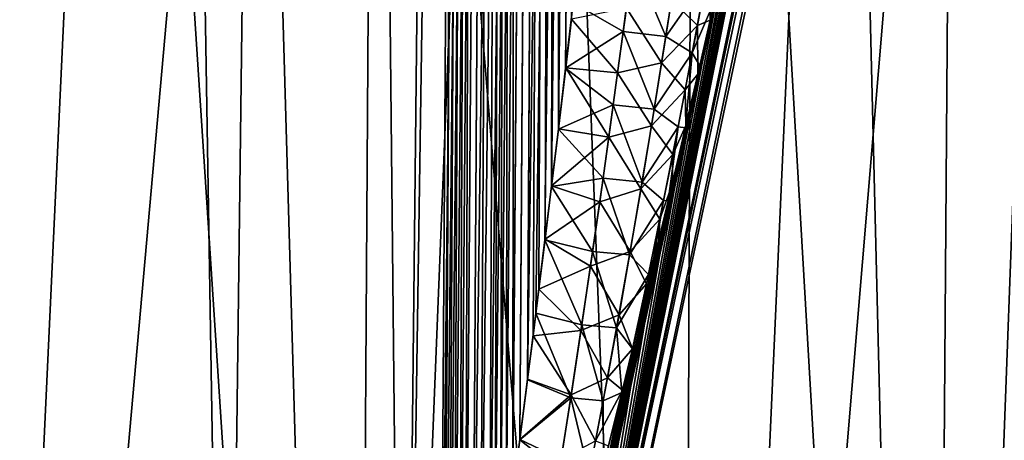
# Model space of a CAD drawing. Header units: millimetres. Extents: x -147 to 182, y -41 to 41.
# Tile 181 of 256: x 2.26 to 3.629, y 28.87 to 29.455. Entities that reach past the tile are written whole.
import ezdxf

# ---------------------------------------------------------------- set-up
doc = ezdxf.new("R2010")
doc.units = ezdxf.units.MM
doc.header["$LTSCALE"] = 51.403556
for name, color, linetype in [('165', 7, 'CONTINUOUS'), ('167', 7, 'CONTINUOUS'), ('168', 7, 'CONTINUOUS'), ('171', 7, 'CONTINUOUS'), ('172', 7, 'CONTINUOUS'), ('187', 7, 'CONTINUOUS'), ('188', 7, 'CONTINUOUS'), ('200', 7, 'CONTINUOUS'), ('201', 7, 'CONTINUOUS'), ('213', 7, 'CONTINUOUS'), ('215', 7, 'CONTINUOUS')]:
    doc.layers.add(name, color=color, linetype=linetype)

msp = doc.modelspace()

# ---------------------------------------------------------------- linework, layer by layer
at = {"layer": '165', "color": 7, "linetype": 'CONTINUOUS'}
for points in [[(5.1709, 38.5624, 0.5733), (4.2655, 34.3145, 0.5408), (2.9904, 28.2197, 0.2874), (5.1709, 38.5624, 0.5733)], [(3.0042, 28.2197, 0), (5.1709, 38.5624, 0.5733), (2.9904, 28.2197, 0.2874), (3.0042, 28.2197, 0)], [(5.1709, 38.5624, -0.5733), (5.2026, 38.5624, 0), (2.9904, 28.2197, -0.2874), (5.1709, 38.5624, -0.5733)], [(2.9904, 28.2197, -0.2874), (5.2026, 38.5624, 0), (3.0042, 28.2197, 0), (2.9904, 28.2197, -0.2874)], [(4.2643, 34.3089, -0.5407), (5.1709, 38.5624, -0.5733), (2.9904, 28.2197, -0.2874), (4.2643, 34.3089, -0.5407)], [(5.2026, 38.5624, 0), (5.1709, 38.5624, 0.5733), (3.0042, 28.2197, 0), (5.2026, 38.5624, 0)], [(4.2655, 34.3145, 0.5408), (3.433, 30.4164, 0.5133), (2.9904, 28.2197, 0.2874), (4.2655, 34.3145, 0.5408)], [(3.433, 30.4164, -0.5133), (4.2643, 34.3089, -0.5407), (2.9904, 28.2197, -0.2874), (3.433, 30.4164, -0.5133)], [(3.433, 30.4164, 0.5133), (3.4115, 30.3165, 0.5131), (2.9904, 28.2197, 0.2874), (3.433, 30.4164, 0.5133)], [(3.4114, 30.316, -0.5131), (3.433, 30.4164, -0.5133), (2.9904, 28.2197, -0.2874), (3.4114, 30.316, -0.5131)], [(3.4115, 30.3165, 0.5131), (3.3907, 30.22, 0.5135), (2.9904, 28.2197, 0.2874), (3.4115, 30.3165, 0.5131)], [(3.3905, 30.2191, -0.5135), (3.4114, 30.316, -0.5131), (2.9904, 28.2197, -0.2874), (3.3905, 30.2191, -0.5135)], [(3.3907, 30.22, 0.5135), (3.3705, 30.127, 0.5147), (2.9904, 28.2197, 0.2874), (3.3907, 30.22, 0.5135)], [(3.3703, 30.1257, -0.5147), (3.3905, 30.2191, -0.5135), (2.9904, 28.2197, -0.2874), (3.3703, 30.1257, -0.5147)], [(3.3705, 30.127, 0.5147), (3.351, 30.0376, 0.5165), (2.9904, 28.2197, 0.2874), (3.3705, 30.127, 0.5147)], [(3.3507, 30.0361, -0.5166), (3.3703, 30.1257, -0.5147), (2.9904, 28.2197, -0.2874), (3.3507, 30.0361, -0.5166)], [(3.351, 30.0376, 0.5165), (3.3321, 29.9516, 0.519), (2.9904, 28.2197, 0.2874), (3.351, 30.0376, 0.5165)], [(3.3317, 29.9498, -0.519), (3.3507, 30.0361, -0.5166), (2.9904, 28.2197, -0.2874), (3.3317, 29.9498, -0.519)], [(3.3321, 29.9516, 0.519), (3.3138, 29.8686, 0.5219), (2.9904, 28.2197, 0.2874), (3.3321, 29.9516, 0.519)], [(3.3134, 29.8666, -0.522), (3.3317, 29.9498, -0.519), (2.9904, 28.2197, -0.2874), (3.3134, 29.8666, -0.522)], [(3.2956, 29.7866, -0.5255), (3.3134, 29.8666, -0.522), (2.9492, 28.2197, -0.5721), (3.2956, 29.7866, -0.5255)], [(2.9492, 28.2197, -0.5721), (3.3134, 29.8666, -0.522), (2.9904, 28.2197, -0.2874), (2.9492, 28.2197, -0.5721)], [(3.3138, 29.8686, 0.5219), (3.2961, 29.7889, 0.5254), (2.9904, 28.2197, 0.2874), (3.3138, 29.8686, 0.5219)], [(3.2716, 29.6795, -0.5311), (3.2956, 29.7866, -0.5255), (2.9492, 28.2197, -0.5721), (3.2716, 29.6795, -0.5311)], [(3.2961, 29.7889, 0.5254), (3.2761, 29.6995, 0.53), (2.9904, 28.2197, 0.2874), (3.2961, 29.7889, 0.5254)], [(3.2761, 29.6995, 0.53), (3.2635, 29.6432, 0.5333), (2.9904, 28.2197, 0.2874), (3.2761, 29.6995, 0.53)], [(3.2634, 29.6431, -0.5333), (3.2716, 29.6795, -0.5311), (2.9492, 28.2197, -0.5721), (3.2634, 29.6431, -0.5333)], [(3.2487, 29.578, -0.5376), (3.2634, 29.6431, -0.5333), (2.9492, 28.2197, -0.5721), (3.2487, 29.578, -0.5376)], [(3.2635, 29.6432, 0.5333), (3.2569, 29.6139, 0.5352), (2.9904, 28.2197, 0.2874), (3.2635, 29.6432, 0.5333)], [(3.2569, 29.6139, 0.5352), (3.2383, 29.5321, 0.5408), (2.9904, 28.2197, 0.2874), (3.2569, 29.6139, 0.5352)], [(3.2268, 29.4818, -0.5447), (3.2487, 29.578, -0.5376), (2.9492, 28.2197, -0.5721), (3.2268, 29.4818, -0.5447)], [(3.2383, 29.5321, 0.5408), (3.2204, 29.4538, 0.5469), (2.9904, 28.2197, 0.2874), (3.2383, 29.5321, 0.5408)], [(3.2058, 29.3906, -0.5524), (3.2268, 29.4818, -0.5447), (2.9492, 28.2197, -0.5721), (3.2058, 29.3906, -0.5524)], [(3.2204, 29.4538, 0.5469), (3.2031, 29.379, 0.5535), (2.9904, 28.2197, 0.2874), (3.2204, 29.4538, 0.5469)], [(3.1857, 29.3042, -0.5607), (3.2058, 29.3906, -0.5524), (2.9492, 28.2197, -0.5721), (3.1857, 29.3042, -0.5607)], [(3.2031, 29.379, 0.5535), (3.1865, 29.3073, 0.5604), (2.9904, 28.2197, 0.2874), (3.2031, 29.379, 0.5535)], [(3.1618, 29.2026, -0.5718), (3.1857, 29.3042, -0.5607), (2.9492, 28.2197, -0.5721), (3.1618, 29.2026, -0.5718)], [(3.1865, 29.3073, 0.5604), (3.1673, 29.2255, 0.5691), (2.9904, 28.2197, 0.2874), (3.1865, 29.3073, 0.5604)], [(3.1673, 29.2255, 0.5691), (3.1488, 29.148, 0.5783), (2.9904, 28.2197, 0.2874), (3.1673, 29.2255, 0.5691)], [(3.1392, 29.1077, -0.5835), (3.1618, 29.2026, -0.5718), (2.9492, 28.2197, -0.5721), (3.1392, 29.1077, -0.5835)], [(3.1488, 29.148, 0.5783), (3.1312, 29.0747, 0.5879), (2.9904, 28.2197, 0.2874), (3.1488, 29.148, 0.5783)], [(3.1177, 29.0191, -0.5958), (3.1392, 29.1077, -0.5835), (2.9492, 28.2197, -0.5721), (3.1177, 29.0191, -0.5958)], [(3.1312, 29.0747, 0.5879), (3.1143, 29.0052, 0.5979), (2.9904, 28.2197, 0.2874), (3.1312, 29.0747, 0.5879)], [(3.1123, 28.997, -0.5991), (3.1177, 29.0191, -0.5958), (2.9492, 28.2197, -0.5721), (3.1123, 28.997, -0.5991)], [(3.1143, 29.0052, 0.5979), (3.1123, 28.9971, 0.5991), (2.9904, 28.2197, 0.2874), (3.1143, 29.0052, 0.5979)], [(3.1123, 28.9971, 0.5991), (3.0981, 28.9395, 0.6081), (2.9492, 28.2197, 0.5721), (3.1123, 28.9971, 0.5991)], [(2.9904, 28.2197, 0.2874), (3.1123, 28.9971, 0.5991), (2.9492, 28.2197, 0.5721), (2.9904, 28.2197, 0.2874)], [(3.0973, 28.9365, -0.6086), (3.1123, 28.997, -0.5991), (2.9492, 28.2197, -0.5721), (3.0973, 28.9365, -0.6086)], [(3.0981, 28.9395, 0.6081), (3.0787, 28.8624, 0.6213), (2.9492, 28.2197, 0.5721), (3.0981, 28.9395, 0.6081)], [(3.0718, 28.835, -0.6264), (3.0973, 28.9365, -0.6086), (2.9492, 28.2197, -0.5721), (3.0718, 28.835, -0.6264)]]:
    msp.add_3dface(points, dxfattribs=at)
at = {"layer": '167', "color": 7, "linetype": 'CONTINUOUS'}
for points in [[(2.7228, 26.0974, 5.3437), (1.8533, 26.0974, 5.7039), (2.3656, 38.5026, 5.3931), (2.7228, 26.0974, 5.3437)], [(2.3656, 38.5026, 5.3931), (1.8533, 26.0974, 5.7039), (1.9122, 38.5026, 5.5701), (2.3656, 38.5026, 5.3931)], [(2.8029, 38.5026, 5.1793), (2.7228, 26.0974, 5.3437), (2.3656, 38.5026, 5.3931), (2.8029, 38.5026, 5.1793)], [(3.5252, 26.0974, 4.852), (2.7228, 26.0974, 5.3437), (3.2211, 38.5026, 4.9302), (3.5252, 26.0974, 4.852)], [(3.2211, 38.5026, 4.9302), (2.7228, 26.0974, 5.3437), (2.8029, 38.5026, 5.1793), (3.2211, 38.5026, 4.9302)], [(3.6172, 38.5026, 4.6474), (3.5252, 26.0974, 4.852), (3.2211, 38.5026, 4.9302), (3.6172, 38.5026, 4.6474)], [(4.2408, 26.0974, 4.2408), (3.5252, 26.0974, 4.852), (3.9886, 38.5026, 4.3328), (4.2408, 26.0974, 4.2408)], [(3.9886, 38.5026, 4.3328), (3.5252, 26.0974, 4.852), (3.6172, 38.5026, 4.6474), (3.9886, 38.5026, 4.3328)]]:
    msp.add_3dface(points, dxfattribs=at)
at = {"layer": '168', "color": 7, "linetype": 'CONTINUOUS'}
for points in [[(1.8533, 26.0974, -5.7039), (2.7228, 26.0974, -5.3437), (1.9122, 38.5026, -5.5701), (1.8533, 26.0974, -5.7039)], [(1.9122, 38.5026, -5.5701), (2.7228, 26.0974, -5.3437), (2.3656, 38.5026, -5.3931), (1.9122, 38.5026, -5.5701)], [(2.3656, 38.5026, -5.3931), (2.7228, 26.0974, -5.3437), (2.8029, 38.5026, -5.1793), (2.3656, 38.5026, -5.3931)], [(2.7228, 26.0974, -5.3437), (3.5252, 26.0974, -4.852), (2.8029, 38.5026, -5.1793), (2.7228, 26.0974, -5.3437)], [(2.8029, 38.5026, -5.1793), (3.5252, 26.0974, -4.852), (3.2211, 38.5026, -4.9302), (2.8029, 38.5026, -5.1793)], [(3.2211, 38.5026, -4.9302), (3.5252, 26.0974, -4.852), (3.6172, 38.5026, -4.6474), (3.2211, 38.5026, -4.9302)], [(3.5252, 26.0974, -4.852), (4.2408, 26.0974, -4.2408), (3.6172, 38.5026, -4.6474), (3.5252, 26.0974, -4.852)], [(3.6172, 38.5026, -4.6474), (4.2408, 26.0974, -4.2408), (3.9886, 38.5026, -4.3328), (3.6172, 38.5026, -4.6474)]]:
    msp.add_3dface(points, dxfattribs=at)
at = {"layer": '171', "color": 7, "linetype": 'CONTINUOUS'}
for points in [[(3.1791, 26.0974, 6.2394), (2.196, 38.0026, 6.7587), (2.1639, 26.0974, 6.6599), (3.1791, 26.0974, 6.2394)], [(2.7195, 38.0026, 6.5655), (2.196, 38.0026, 6.7587), (3.1791, 26.0974, 6.2394), (2.7195, 38.0026, 6.5655)], [(3.2263, 38.0026, 6.3319), (2.7195, 38.0026, 6.5655), (3.1791, 26.0974, 6.2394), (3.2263, 38.0026, 6.3319)], [(4.116, 26.0974, 5.6652), (3.2263, 38.0026, 6.3319), (3.1791, 26.0974, 6.2394), (4.116, 26.0974, 5.6652)], [(3.7131, 38.0026, 6.0593), (3.2263, 38.0026, 6.3319), (4.116, 26.0974, 5.6652), (3.7131, 38.0026, 6.0593)]]:
    msp.add_3dface(points, dxfattribs=at)
at = {"layer": '172', "color": 7, "linetype": 'CONTINUOUS'}
for points in [[(2.7195, 38.0026, -6.5655), (3.2263, 38.0026, -6.3319), (2.1639, 26.0974, -6.6599), (2.7195, 38.0026, -6.5655)], [(2.1639, 26.0974, -6.6599), (3.2263, 38.0026, -6.3319), (3.1791, 26.0974, -6.2394), (2.1639, 26.0974, -6.6599)], [(2.196, 38.0026, -6.7587), (2.7195, 38.0026, -6.5655), (2.1639, 26.0974, -6.6599), (2.196, 38.0026, -6.7587)], [(3.7131, 38.0026, -6.0593), (4.1771, 38.0026, -5.7493), (3.1791, 26.0974, -6.2394), (3.7131, 38.0026, -6.0593)], [(3.1791, 26.0974, -6.2394), (4.1771, 38.0026, -5.7493), (4.116, 26.0974, -5.6652), (3.1791, 26.0974, -6.2394)], [(3.2263, 38.0026, -6.3319), (3.7131, 38.0026, -6.0593), (3.1791, 26.0974, -6.2394), (3.2263, 38.0026, -6.3319)]]:
    msp.add_3dface(points, dxfattribs=at)
at = {"layer": '187', "color": 7, "linetype": 'CONTINUOUS'}
for points in [[(1.9833, 38.5026, 2.3694), (2.2138, 27.6974, 2.0181), (2.3694, 38.5026, 1.9833), (1.9833, 38.5026, 2.3694)], [(2.2138, 27.6974, 2.0181), (2.5469, 27.6974, 1.577), (2.3694, 38.5026, 1.9833), (2.2138, 27.6974, 2.0181)], [(2.3694, 38.5026, 1.9833), (2.5469, 27.6974, 1.577), (2.6816, 38.5026, 1.5351), (2.3694, 38.5026, 1.9833)], [(2.5469, 27.6974, 1.577), (2.7933, 27.6974, 1.0821), (2.6816, 38.5026, 1.5351), (2.5469, 27.6974, 1.577)], [(2.6816, 38.5026, 1.5351), (2.7933, 27.6974, 1.0821), (2.91, 38.5026, 1.039), (2.6816, 38.5026, 1.5351)], [(2.91, 38.5026, 1.039), (2.7933, 27.6974, 1.0821), (2.8771, 33.3372, 0.9966), (2.91, 38.5026, 1.039)], [(2.8771, 33.3372, 0.9966), (2.7933, 27.6974, 1.0821), (2.8443, 28.2302, 0.9548), (2.8771, 33.3372, 0.9966)]]:
    msp.add_3dface(points, dxfattribs=at)
at = {"layer": '188', "color": 7, "linetype": 'CONTINUOUS'}
for points in [[(2.3694, 38.5026, -1.9833), (2.2138, 27.6974, -2.0181), (1.9833, 38.5026, -2.3694), (2.3694, 38.5026, -1.9833)], [(2.5469, 27.6974, -1.577), (2.2138, 27.6974, -2.0181), (2.3694, 38.5026, -1.9833), (2.5469, 27.6974, -1.577)], [(2.6816, 38.5026, -1.5351), (2.5469, 27.6974, -1.577), (2.3694, 38.5026, -1.9833), (2.6816, 38.5026, -1.5351)], [(2.7933, 27.6974, -1.0821), (2.5469, 27.6974, -1.577), (2.6816, 38.5026, -1.5351), (2.7933, 27.6974, -1.0821)], [(2.91, 38.5026, -1.039), (2.7933, 27.6974, -1.0821), (2.6816, 38.5026, -1.5351), (2.91, 38.5026, -1.039)], [(2.8771, 33.3372, -0.9966), (2.7933, 27.6974, -1.0821), (2.91, 38.5026, -1.039), (2.8771, 33.3372, -0.9966)], [(2.8443, 28.2302, -0.9548), (2.7933, 27.6974, -1.0821), (2.8771, 33.3372, -0.9966), (2.8443, 28.2302, -0.9548)]]:
    msp.add_3dface(points, dxfattribs=at)
at = {"layer": '200', "color": 7, "linetype": 'CONTINUOUS'}
for points in [[(2.8443, 28.2302, -0.9548), (2.8771, 33.3372, -0.9966), (2.9537, 38.5031, -0.9584), (2.8443, 28.2302, -0.9548)], [(2.8443, 28.2302, -0.9548), (2.9537, 38.5031, -0.9584), (2.8497, 28.235, -0.9401), (2.8443, 28.2302, -0.9548)], [(2.8497, 28.235, -0.9401), (2.9537, 38.5031, -0.9584), (2.8562, 28.2504, -0.9253), (2.8497, 28.235, -0.9401)], [(2.8562, 28.2504, -0.9253), (2.9537, 38.5031, -0.9584), (2.8632, 28.2749, -0.9115), (2.8562, 28.2504, -0.9253)], [(2.8632, 28.2749, -0.9115), (2.9537, 38.5031, -0.9584), (2.8709, 28.3084, -0.8983), (2.8632, 28.2749, -0.9115)], [(2.8709, 28.3084, -0.8983), (2.9537, 38.5031, -0.9584), (2.8795, 28.3519, -0.8854), (2.8709, 28.3084, -0.8983)], [(2.8795, 28.3519, -0.8854), (2.9537, 38.5031, -0.9584), (2.8892, 28.4068, -0.8726), (2.8795, 28.3519, -0.8854)], [(2.9537, 38.5031, -0.9584), (3.0198, 38.5032, -0.8946), (2.8892, 28.4068, -0.8726), (2.9537, 38.5031, -0.9584)], [(2.8892, 28.4068, -0.8726), (3.0198, 38.5032, -0.8946), (2.9004, 28.4755, -0.8596), (2.8892, 28.4068, -0.8726)], [(2.9004, 28.4755, -0.8596), (3.0198, 38.5032, -0.8946), (2.9132, 28.5607, -0.8466), (2.9004, 28.4755, -0.8596)], [(2.9132, 28.5607, -0.8466), (3.0198, 38.5032, -0.8946), (2.9204, 28.6105, -0.84), (2.9132, 28.5607, -0.8466)], [(2.9204, 28.6105, -0.84), (3.0198, 38.5032, -0.8946), (2.9282, 28.6658, -0.8334), (2.9204, 28.6105, -0.84)], [(2.9282, 28.6658, -0.8334), (3.0198, 38.5032, -0.8946), (2.9366, 28.7272, -0.8268), (2.9282, 28.6658, -0.8334)], [(2.9366, 28.7272, -0.8268), (3.0198, 38.5032, -0.8946), (2.9457, 28.7952, -0.8203), (2.9366, 28.7272, -0.8268)], [(2.9457, 28.7952, -0.8203), (3.0198, 38.5032, -0.8946), (2.9555, 28.8706, -0.8138), (2.9457, 28.7952, -0.8203)], [(2.9555, 28.8706, -0.8138), (3.0198, 38.5032, -0.8946), (2.9662, 28.954, -0.8074), (2.9555, 28.8706, -0.8138)], [(3.0198, 38.5032, -0.8946), (3.102, 38.5031, -0.8539), (2.9662, 28.954, -0.8074), (3.0198, 38.5032, -0.8946)], [(2.9662, 28.954, -0.8074), (3.102, 38.5031, -0.8539), (2.9778, 29.0464, -0.8012), (2.9662, 28.954, -0.8074)], [(2.9778, 29.0464, -0.8012), (3.102, 38.5031, -0.8539), (2.9904, 29.1487, -0.7951), (2.9778, 29.0464, -0.8012)], [(2.9904, 29.1487, -0.7951), (3.102, 38.5031, -0.8539), (2.9994, 29.2229, -0.7913), (2.9904, 29.1487, -0.7951)], [(2.9994, 29.2229, -0.7913), (3.102, 38.5031, -0.8539), (3.009, 29.3022, -0.7876), (2.9994, 29.2229, -0.7913)], [(3.009, 29.3022, -0.7876), (3.102, 38.5031, -0.8539), (3.0191, 29.3871, -0.7841), (3.009, 29.3022, -0.7876)], [(3.0191, 29.3871, -0.7841), (3.102, 38.5031, -0.8539), (3.0298, 29.4779, -0.7808), (3.0191, 29.3871, -0.7841)]]:
    msp.add_3dface(points, dxfattribs=at)
at = {"layer": '201', "color": 7, "linetype": 'CONTINUOUS'}
for points in [[(2.91, 38.5026, 1.039), (2.8771, 33.3372, 0.9966), (2.8497, 28.235, 0.9402), (2.91, 38.5026, 1.039)], [(2.8561, 28.2502, 0.9254), (2.91, 38.5026, 1.039), (2.8497, 28.235, 0.9402), (2.8561, 28.2502, 0.9254)], [(2.8632, 28.2748, 0.9115), (2.91, 38.5026, 1.039), (2.8561, 28.2502, 0.9254), (2.8632, 28.2748, 0.9115)], [(2.8709, 28.3084, 0.8983), (2.91, 38.5026, 1.039), (2.8632, 28.2748, 0.9115), (2.8709, 28.3084, 0.8983)], [(2.8795, 28.3519, 0.8854), (2.91, 38.5026, 1.039), (2.8709, 28.3084, 0.8983), (2.8795, 28.3519, 0.8854)], [(2.9536, 38.5031, 0.9585), (2.91, 38.5026, 1.039), (2.8795, 28.3519, 0.8854), (2.9536, 38.5031, 0.9585)], [(2.8893, 28.407, 0.8725), (2.9536, 38.5031, 0.9585), (2.8795, 28.3519, 0.8854), (2.8893, 28.407, 0.8725)], [(2.9004, 28.4758, 0.8596), (2.9536, 38.5031, 0.9585), (2.8893, 28.407, 0.8725), (2.9004, 28.4758, 0.8596)], [(2.9133, 28.5611, 0.8465), (2.9536, 38.5031, 0.9585), (2.9004, 28.4758, 0.8596), (2.9133, 28.5611, 0.8465)], [(2.9205, 28.611, 0.8399), (2.9536, 38.5031, 0.9585), (2.9133, 28.5611, 0.8465), (2.9205, 28.611, 0.8399)], [(2.9283, 28.6663, 0.8333), (2.9536, 38.5031, 0.9585), (2.9205, 28.611, 0.8399), (2.9283, 28.6663, 0.8333)], [(2.9366, 28.7278, 0.8268), (2.9536, 38.5031, 0.9585), (2.9283, 28.6663, 0.8333), (2.9366, 28.7278, 0.8268)], [(2.9457, 28.7958, 0.8202), (2.9536, 38.5031, 0.9585), (2.9366, 28.7278, 0.8268), (2.9457, 28.7958, 0.8202)], [(3.0196, 38.5032, 0.8947), (2.9536, 38.5031, 0.9585), (2.9457, 28.7958, 0.8202), (3.0196, 38.5032, 0.8947)], [(2.9556, 28.8712, 0.8137), (3.0196, 38.5032, 0.8947), (2.9457, 28.7958, 0.8202), (2.9556, 28.8712, 0.8137)], [(2.9663, 28.9547, 0.8073), (3.0196, 38.5032, 0.8947), (2.9556, 28.8712, 0.8137), (2.9663, 28.9547, 0.8073)], [(2.9739, 29.0153, 0.8032), (3.0196, 38.5032, 0.8947), (2.9663, 28.9547, 0.8073), (2.9739, 29.0153, 0.8032)], [(2.982, 29.0801, 0.7991), (3.0196, 38.5032, 0.8947), (2.9739, 29.0153, 0.8032), (2.982, 29.0801, 0.7991)], [(2.9905, 29.1494, 0.7951), (3.0196, 38.5032, 0.8947), (2.982, 29.0801, 0.7991), (2.9905, 29.1494, 0.7951)], [(2.9995, 29.2236, 0.7912), (3.0196, 38.5032, 0.8947), (2.9905, 29.1494, 0.7951), (2.9995, 29.2236, 0.7912)], [(3.009, 29.3029, 0.7875), (3.0196, 38.5032, 0.8947), (2.9995, 29.2236, 0.7912), (3.009, 29.3029, 0.7875)], [(3.0192, 29.3878, 0.784), (3.0196, 38.5032, 0.8947), (3.009, 29.3029, 0.7875), (3.0192, 29.3878, 0.784)], [(3.0271, 29.4553, 0.7815), (3.0196, 38.5032, 0.8947), (3.0192, 29.3878, 0.784), (3.0271, 29.4553, 0.7815)], [(2.8771, 33.3372, 0.9966), (2.8443, 28.2302, 0.9548), (2.8497, 28.235, 0.9402), (2.8771, 33.3372, 0.9966)]]:
    msp.add_3dface(points, dxfattribs=at)
at = {"layer": '213', "color": 7, "linetype": 'CONTINUOUS'}
for points in [[(3.2189, 29.5362, 0.6096), (3.1664, 29.482, 0.6809), (3.2024, 29.4466, 0.6063), (3.2189, 29.5362, 0.6096)], [(3.2204, 29.4538, 0.5469), (3.2189, 29.5362, 0.6096), (3.2024, 29.4466, 0.6063), (3.2204, 29.4538, 0.5469)], [(3.2204, 29.4538, 0.5469), (3.2383, 29.5321, 0.5408), (3.2189, 29.5362, 0.6096), (3.2204, 29.4538, 0.5469)], [(3.1664, 29.482, 0.6809), (3.1036, 29.4706, 0.7401), (3.1525, 29.3946, 0.6794), (3.1664, 29.482, 0.6809)], [(3.1664, 29.482, 0.6809), (3.1525, 29.3946, 0.6794), (3.2024, 29.4466, 0.6063), (3.1664, 29.482, 0.6809)], [(3.1036, 29.4706, 0.7401), (3.0271, 29.4553, 0.7815), (3.0915, 29.3809, 0.7407), (3.1036, 29.4706, 0.7401)], [(3.1036, 29.4706, 0.7401), (3.0915, 29.3809, 0.7407), (3.1525, 29.3946, 0.6794), (3.1036, 29.4706, 0.7401)], [(3.0271, 29.4553, 0.7815), (3.0192, 29.3878, 0.784), (3.0915, 29.3809, 0.7407), (3.0271, 29.4553, 0.7815)], [(3.2031, 29.379, 0.5535), (3.2204, 29.4538, 0.5469), (3.2024, 29.4466, 0.6063), (3.2031, 29.379, 0.5535)], [(3.2024, 29.4466, 0.6063), (3.1525, 29.3946, 0.6794), (3.1855, 29.3569, 0.6036), (3.2024, 29.4466, 0.6063)], [(3.2031, 29.379, 0.5535), (3.2024, 29.4466, 0.6063), (3.1855, 29.3569, 0.6036), (3.2031, 29.379, 0.5535)], [(3.0192, 29.3878, 0.784), (3.009, 29.3029, 0.7875), (3.0792, 29.2912, 0.7418), (3.0192, 29.3878, 0.784)], [(3.0915, 29.3809, 0.7407), (3.0192, 29.3878, 0.784), (3.0792, 29.2912, 0.7418), (3.0915, 29.3809, 0.7407)], [(3.1525, 29.3946, 0.6794), (3.0915, 29.3809, 0.7407), (3.1384, 29.3071, 0.6784), (3.1525, 29.3946, 0.6794)], [(3.1525, 29.3946, 0.6794), (3.1384, 29.3071, 0.6784), (3.1855, 29.3569, 0.6036), (3.1525, 29.3946, 0.6794)], [(3.0915, 29.3809, 0.7407), (3.0792, 29.2912, 0.7418), (3.1384, 29.3071, 0.6784), (3.0915, 29.3809, 0.7407)], [(3.1865, 29.3073, 0.5604), (3.2031, 29.379, 0.5535), (3.1855, 29.3569, 0.6036), (3.1865, 29.3073, 0.5604)], [(3.1855, 29.3569, 0.6036), (3.1384, 29.3071, 0.6784), (3.1681, 29.2672, 0.6014), (3.1855, 29.3569, 0.6036)], [(3.1865, 29.3073, 0.5604), (3.1855, 29.3569, 0.6036), (3.1681, 29.2672, 0.6014), (3.1865, 29.3073, 0.5604)], [(3.009, 29.3029, 0.7875), (2.9995, 29.2236, 0.7912), (3.0792, 29.2912, 0.7418), (3.009, 29.3029, 0.7875)], [(3.1384, 29.3071, 0.6784), (3.0792, 29.2912, 0.7418), (3.1238, 29.2196, 0.6779), (3.1384, 29.3071, 0.6784)], [(3.1384, 29.3071, 0.6784), (3.1238, 29.2196, 0.6779), (3.1681, 29.2672, 0.6014), (3.1384, 29.3071, 0.6784)], [(3.1673, 29.2255, 0.5691), (3.1865, 29.3073, 0.5604), (3.1681, 29.2672, 0.6014), (3.1673, 29.2255, 0.5691)], [(3.0792, 29.2912, 0.7418), (2.9995, 29.2236, 0.7912), (3.0666, 29.2016, 0.7434), (3.0792, 29.2912, 0.7418)], [(3.0792, 29.2912, 0.7418), (3.0666, 29.2016, 0.7434), (3.1238, 29.2196, 0.6779), (3.0792, 29.2912, 0.7418)], [(3.1681, 29.2672, 0.6014), (3.1238, 29.2196, 0.6779), (3.1501, 29.1774, 0.5999), (3.1681, 29.2672, 0.6014)], [(3.1673, 29.2255, 0.5691), (3.1681, 29.2672, 0.6014), (3.1501, 29.1774, 0.5999), (3.1673, 29.2255, 0.5691)], [(2.9995, 29.2236, 0.7912), (2.9905, 29.1494, 0.7951), (3.0666, 29.2016, 0.7434), (2.9995, 29.2236, 0.7912)], [(3.1238, 29.2196, 0.6779), (3.0666, 29.2016, 0.7434), (3.1089, 29.1321, 0.6779), (3.1238, 29.2196, 0.6779)], [(3.1238, 29.2196, 0.6779), (3.1089, 29.1321, 0.6779), (3.1501, 29.1774, 0.5999), (3.1238, 29.2196, 0.6779)], [(3.1488, 29.148, 0.5783), (3.1673, 29.2255, 0.5691), (3.1501, 29.1774, 0.5999), (3.1488, 29.148, 0.5783)], [(3.0666, 29.2016, 0.7434), (2.9905, 29.1494, 0.7951), (3.0537, 29.112, 0.7456), (3.0666, 29.2016, 0.7434)], [(3.0666, 29.2016, 0.7434), (3.0537, 29.112, 0.7456), (3.1089, 29.1321, 0.6779), (3.0666, 29.2016, 0.7434)], [(3.1501, 29.1774, 0.5999), (3.1089, 29.1321, 0.6779), (3.1316, 29.0874, 0.5991), (3.1501, 29.1774, 0.5999)], [(3.1488, 29.148, 0.5783), (3.1501, 29.1774, 0.5999), (3.1316, 29.0874, 0.5991), (3.1488, 29.148, 0.5783)], [(2.9905, 29.1494, 0.7951), (2.982, 29.0801, 0.7991), (3.0537, 29.112, 0.7456), (2.9905, 29.1494, 0.7951)], [(3.1312, 29.0747, 0.5879), (3.1488, 29.148, 0.5783), (3.1316, 29.0874, 0.5991), (3.1312, 29.0747, 0.5879)], [(3.1089, 29.1321, 0.6779), (3.0537, 29.112, 0.7456), (3.0935, 29.0445, 0.6786), (3.1089, 29.1321, 0.6779)], [(3.1089, 29.1321, 0.6779), (3.0935, 29.0445, 0.6786), (3.1316, 29.0874, 0.5991), (3.1089, 29.1321, 0.6779)], [(3.0537, 29.112, 0.7456), (2.982, 29.0801, 0.7991), (3.0405, 29.0225, 0.7484), (3.0537, 29.112, 0.7456)], [(3.0537, 29.112, 0.7456), (3.0405, 29.0225, 0.7484), (3.0935, 29.0445, 0.6786), (3.0537, 29.112, 0.7456)], [(3.0935, 29.0445, 0.6786), (3.1123, 28.9971, 0.5991), (3.1316, 29.0874, 0.5991), (3.0935, 29.0445, 0.6786)], [(3.1123, 28.9971, 0.5991), (3.1312, 29.0747, 0.5879), (3.1316, 29.0874, 0.5991), (3.1123, 28.9971, 0.5991)], [(2.982, 29.0801, 0.7991), (2.9739, 29.0153, 0.8032), (3.0405, 29.0225, 0.7484), (2.982, 29.0801, 0.7991)], [(3.1123, 28.9971, 0.5991), (3.1143, 29.0052, 0.5979), (3.1312, 29.0747, 0.5879), (3.1123, 28.9971, 0.5991)], [(3.0935, 29.0445, 0.6786), (3.0405, 29.0225, 0.7484), (3.0775, 28.9569, 0.68), (3.0935, 29.0445, 0.6786)], [(3.1123, 28.9971, 0.5991), (3.0935, 29.0445, 0.6786), (3.0775, 28.9569, 0.68), (3.1123, 28.9971, 0.5991)], [(2.9739, 29.0153, 0.8032), (2.9663, 28.9547, 0.8073), (3.0269, 28.933, 0.752), (2.9739, 29.0153, 0.8032)], [(3.0405, 29.0225, 0.7484), (2.9739, 29.0153, 0.8032), (3.0269, 28.933, 0.752), (3.0405, 29.0225, 0.7484)], [(3.0405, 29.0225, 0.7484), (3.0269, 28.933, 0.752), (3.0775, 28.9569, 0.68), (3.0405, 29.0225, 0.7484)], [(3.0981, 28.9395, 0.6081), (3.1123, 28.9971, 0.5991), (3.0775, 28.9569, 0.68), (3.0981, 28.9395, 0.6081)], [(2.9663, 28.9547, 0.8073), (2.9556, 28.8712, 0.8137), (3.0269, 28.933, 0.752), (2.9663, 28.9547, 0.8073)], [(3.0775, 28.9569, 0.68), (3.0269, 28.933, 0.752), (3.0609, 28.8692, 0.6822), (3.0775, 28.9569, 0.68)], [(3.0981, 28.9395, 0.6081), (3.0775, 28.9569, 0.68), (3.0609, 28.8692, 0.6822), (3.0981, 28.9395, 0.6081)], [(3.0269, 28.933, 0.752), (2.9556, 28.8712, 0.8137), (3.0128, 28.8436, 0.7563), (3.0269, 28.933, 0.752)], [(3.0269, 28.933, 0.752), (3.0128, 28.8436, 0.7563), (3.0609, 28.8692, 0.6822), (3.0269, 28.933, 0.752)], [(3.0787, 28.8624, 0.6213), (3.0981, 28.9395, 0.6081), (3.0609, 28.8692, 0.6822), (3.0787, 28.8624, 0.6213)], [(2.9556, 28.8712, 0.8137), (2.9457, 28.7958, 0.8202), (3.0128, 28.8436, 0.7563), (2.9556, 28.8712, 0.8137)]]:
    msp.add_3dface(points, dxfattribs=at)
at = {"layer": '215', "color": 7, "linetype": 'CONTINUOUS'}
for points in [[(3.0993, 29.438, -0.7403), (3.0298, 29.4779, -0.7808), (3.1128, 29.54, -0.7399), (3.0993, 29.438, -0.7403)], [(3.0993, 29.438, -0.7403), (3.1128, 29.54, -0.7399), (3.1584, 29.4314, -0.68), (3.0993, 29.438, -0.7403)], [(3.1128, 29.54, -0.7399), (3.1742, 29.5326, -0.682), (3.1584, 29.4314, -0.68), (3.1128, 29.54, -0.7399)], [(3.1742, 29.5326, -0.682), (3.2143, 29.5107, -0.6086), (3.1584, 29.4314, -0.68), (3.1742, 29.5326, -0.682)], [(3.2143, 29.5107, -0.6086), (3.1952, 29.4083, -0.6051), (3.1584, 29.4314, -0.68), (3.2143, 29.5107, -0.6086)], [(3.2143, 29.5107, -0.6086), (3.2268, 29.4818, -0.5447), (3.1952, 29.4083, -0.6051), (3.2143, 29.5107, -0.6086)], [(3.2268, 29.4818, -0.5447), (3.2058, 29.3906, -0.5524), (3.1952, 29.4083, -0.6051), (3.2268, 29.4818, -0.5447)], [(3.0191, 29.3871, -0.7841), (3.0298, 29.4779, -0.7808), (3.0993, 29.438, -0.7403), (3.0191, 29.3871, -0.7841)], [(3.0854, 29.3361, -0.7412), (3.0191, 29.3871, -0.7841), (3.0993, 29.438, -0.7403), (3.0854, 29.3361, -0.7412)], [(3.0854, 29.3361, -0.7412), (3.0993, 29.438, -0.7403), (3.1421, 29.3301, -0.6786), (3.0854, 29.3361, -0.7412)], [(3.0993, 29.438, -0.7403), (3.1584, 29.4314, -0.68), (3.1421, 29.3301, -0.6786), (3.0993, 29.438, -0.7403)], [(3.1584, 29.4314, -0.68), (3.1952, 29.4083, -0.6051), (3.1421, 29.3301, -0.6786), (3.1584, 29.4314, -0.68)], [(3.1952, 29.4083, -0.6051), (3.1756, 29.3058, -0.6023), (3.1421, 29.3301, -0.6786), (3.1952, 29.4083, -0.6051)], [(3.1952, 29.4083, -0.6051), (3.1857, 29.3042, -0.5607), (3.1756, 29.3058, -0.6023), (3.1952, 29.4083, -0.6051)], [(3.2058, 29.3906, -0.5524), (3.1857, 29.3042, -0.5607), (3.1952, 29.4083, -0.6051), (3.2058, 29.3906, -0.5524)], [(3.009, 29.3022, -0.7876), (3.0191, 29.3871, -0.7841), (3.0854, 29.3361, -0.7412), (3.009, 29.3022, -0.7876)], [(3.0712, 29.2342, -0.7428), (3.009, 29.3022, -0.7876), (3.0854, 29.3361, -0.7412), (3.0712, 29.2342, -0.7428)], [(3.0712, 29.2342, -0.7428), (3.0854, 29.3361, -0.7412), (3.1254, 29.2288, -0.6779), (3.0712, 29.2342, -0.7428)], [(3.0854, 29.3361, -0.7412), (3.1421, 29.3301, -0.6786), (3.1254, 29.2288, -0.6779), (3.0854, 29.3361, -0.7412)], [(3.1421, 29.3301, -0.6786), (3.1756, 29.3058, -0.6023), (3.1254, 29.2288, -0.6779), (3.1421, 29.3301, -0.6786)], [(2.9994, 29.2229, -0.7913), (3.009, 29.3022, -0.7876), (3.0712, 29.2342, -0.7428), (2.9994, 29.2229, -0.7913)], [(3.1756, 29.3058, -0.6023), (3.1554, 29.2032, -0.6003), (3.1254, 29.2288, -0.6779), (3.1756, 29.3058, -0.6023)], [(3.1756, 29.3058, -0.6023), (3.1618, 29.2026, -0.5718), (3.1554, 29.2032, -0.6003), (3.1756, 29.3058, -0.6023)], [(3.1857, 29.3042, -0.5607), (3.1618, 29.2026, -0.5718), (3.1756, 29.3058, -0.6023), (3.1857, 29.3042, -0.5607)], [(3.0567, 29.1324, -0.7451), (2.9994, 29.2229, -0.7913), (3.0712, 29.2342, -0.7428), (3.0567, 29.1324, -0.7451)], [(3.0567, 29.1324, -0.7451), (3.0712, 29.2342, -0.7428), (3.1081, 29.1275, -0.678), (3.0567, 29.1324, -0.7451)], [(3.0712, 29.2342, -0.7428), (3.1254, 29.2288, -0.6779), (3.1081, 29.1275, -0.678), (3.0712, 29.2342, -0.7428)], [(2.9904, 29.1487, -0.7951), (2.9994, 29.2229, -0.7913), (3.0567, 29.1324, -0.7451), (2.9904, 29.1487, -0.7951)], [(3.1254, 29.2288, -0.6779), (3.1554, 29.2032, -0.6003), (3.1081, 29.1275, -0.678), (3.1254, 29.2288, -0.6779)], [(3.1554, 29.2032, -0.6003), (3.1343, 29.1005, -0.5992), (3.1081, 29.1275, -0.678), (3.1554, 29.2032, -0.6003)], [(3.1554, 29.2032, -0.6003), (3.1392, 29.1077, -0.5835), (3.1343, 29.1005, -0.5992), (3.1554, 29.2032, -0.6003)], [(3.1618, 29.2026, -0.5718), (3.1392, 29.1077, -0.5835), (3.1554, 29.2032, -0.6003), (3.1618, 29.2026, -0.5718)], [(2.9778, 29.0464, -0.8012), (2.9904, 29.1487, -0.7951), (3.0417, 29.0306, -0.7482), (2.9778, 29.0464, -0.8012)], [(3.0417, 29.0306, -0.7482), (2.9904, 29.1487, -0.7951), (3.0567, 29.1324, -0.7451), (3.0417, 29.0306, -0.7482)], [(3.0417, 29.0306, -0.7482), (3.0567, 29.1324, -0.7451), (3.0901, 29.0261, -0.6788), (3.0417, 29.0306, -0.7482)], [(3.0567, 29.1324, -0.7451), (3.1081, 29.1275, -0.678), (3.0901, 29.0261, -0.6788), (3.0567, 29.1324, -0.7451)], [(3.1081, 29.1275, -0.678), (3.1343, 29.1005, -0.5992), (3.0901, 29.0261, -0.6788), (3.1081, 29.1275, -0.678)], [(3.1343, 29.1005, -0.5992), (3.1123, 28.997, -0.5991), (3.0901, 29.0261, -0.6788), (3.1343, 29.1005, -0.5992)], [(3.1177, 29.0191, -0.5958), (3.1123, 28.997, -0.5991), (3.1343, 29.1005, -0.5992), (3.1177, 29.0191, -0.5958)], [(3.1392, 29.1077, -0.5835), (3.1177, 29.0191, -0.5958), (3.1343, 29.1005, -0.5992), (3.1392, 29.1077, -0.5835)], [(2.9662, 28.954, -0.8074), (2.9778, 29.0464, -0.8012), (3.0263, 28.9289, -0.7522), (2.9662, 28.954, -0.8074)], [(3.0263, 28.9289, -0.7522), (2.9778, 29.0464, -0.8012), (3.0417, 29.0306, -0.7482), (3.0263, 28.9289, -0.7522)], [(3.0263, 28.9289, -0.7522), (3.0417, 29.0306, -0.7482), (3.0715, 28.9246, -0.6807), (3.0263, 28.9289, -0.7522)], [(3.0417, 29.0306, -0.7482), (3.0901, 29.0261, -0.6788), (3.0715, 28.9246, -0.6807), (3.0417, 29.0306, -0.7482)], [(3.0901, 29.0261, -0.6788), (3.0973, 28.9365, -0.6086), (3.0715, 28.9246, -0.6807), (3.0901, 29.0261, -0.6788)], [(3.1123, 28.997, -0.5991), (3.0973, 28.9365, -0.6086), (3.0901, 29.0261, -0.6788), (3.1123, 28.997, -0.5991)], [(2.9555, 28.8706, -0.8138), (2.9662, 28.954, -0.8074), (3.0263, 28.9289, -0.7522), (2.9555, 28.8706, -0.8138)], [(3.0973, 28.9365, -0.6086), (3.0718, 28.835, -0.6264), (3.0715, 28.9246, -0.6807), (3.0973, 28.9365, -0.6086)], [(3.0102, 28.8273, -0.7572), (2.9555, 28.8706, -0.8138), (3.0263, 28.9289, -0.7522), (3.0102, 28.8273, -0.7572)], [(3.0102, 28.8273, -0.7572), (3.0263, 28.9289, -0.7522), (3.0519, 28.8229, -0.6837), (3.0102, 28.8273, -0.7572)], [(3.0263, 28.9289, -0.7522), (3.0715, 28.9246, -0.6807), (3.0519, 28.8229, -0.6837), (3.0263, 28.9289, -0.7522)], [(3.0715, 28.9246, -0.6807), (3.0718, 28.835, -0.6264), (3.0519, 28.8229, -0.6837), (3.0715, 28.9246, -0.6807)], [(2.9457, 28.7952, -0.8203), (2.9555, 28.8706, -0.8138), (3.0102, 28.8273, -0.7572), (2.9457, 28.7952, -0.8203)]]:
    msp.add_3dface(points, dxfattribs=at)

doc.saveas('drawing.dxf')
